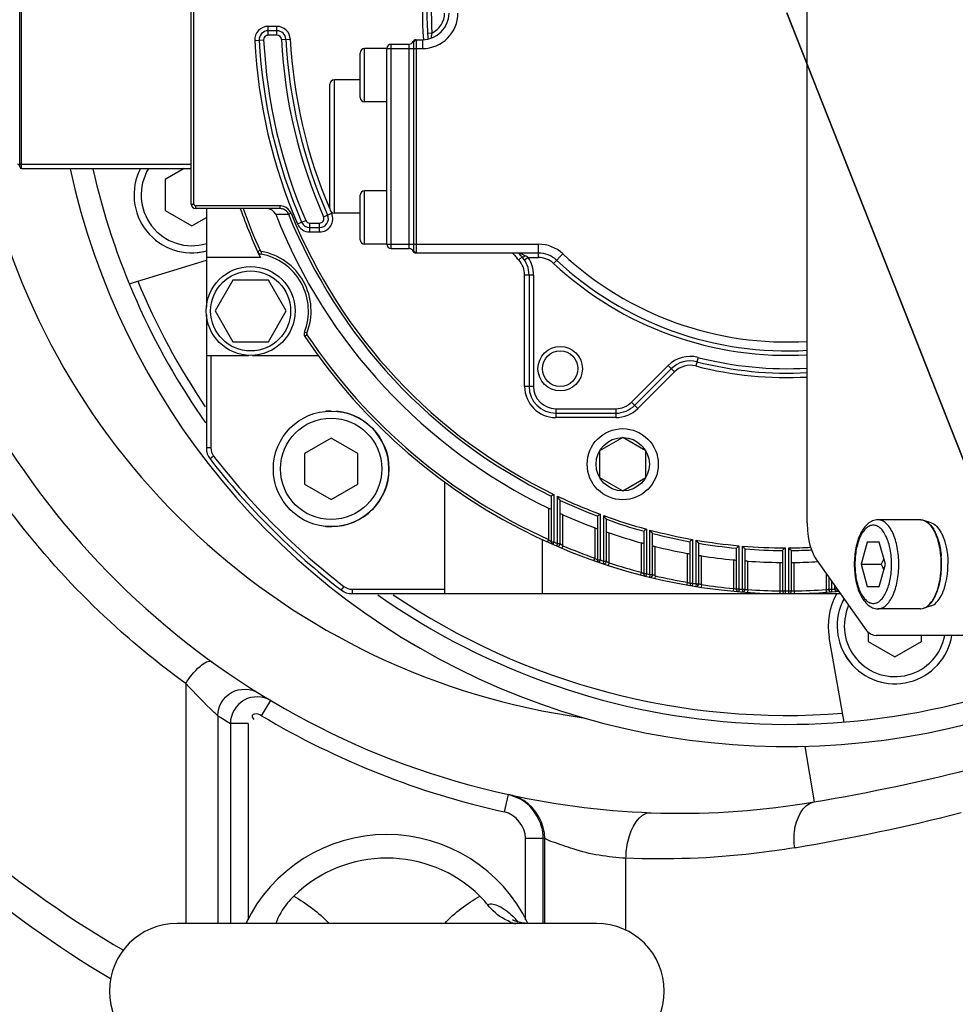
# Model space of a CAD drawing. Header units: millimetres. Extents: x 0 to 11890, y 0 to 8410.
# Tile 42 of 104: x 5852 to 5957, y 2585 to 2696. Entities that reach past the tile are written whole.
import ezdxf

# ---------------------------------------------------------------- set-up
doc = ezdxf.new("R2010")
doc.units = ezdxf.units.MM
doc.header["$LTSCALE"] = 653.95
doc.layers.get('0').update_dxf_attribs({"linetype": 'CONTINUOUS'})
for name, color, linetype in [('304103000010DXF_CONTINUOUS_LINE', 7, 'CONTINUOUS'), ('304104000088DXF_CONTINUOUS_LINE', 7, 'CONTINUOUS'), ('304105000173DXF_CONTINUOUS_LINE', 7, 'CONTINUOUS'), ('304304000121DXF_CONTINUOUS_LINE', 7, 'CONTINUOUS'), ('501023000047DXF_CONTINUOUS_LINE', 7, 'CONTINUOUS'), ('501023000078DXF_CONTINUOUS_LINE', 7, 'CONTINUOUS'), ('501038000002DXF_CONTINUOUS_LINE', 7, 'CONTINUOUS'), ('604006000004DXF_CONTINUOUS_LINE', 7, 'CONTINUOUS'), ('604006000006DXF_CONTINUOUS_LINE', 7, 'CONTINUOUS'), ('RB30-1-B-JSZL_DXF_DIMENSION', 7, 'CONTINUOUS')]:
    doc.layers.add(name, color=color, linetype=linetype)
doc.styles.get("Standard").update_dxf_attribs({"font": 'txt', "width": 0.7})
doc.dimstyles.new('DIMSTYLE_12', dxfattribs={"dimtxt": 70, "dimasz": 50, "dimexe": 1.5, "dimexo": 0, "dimtad": 1, "dimdsep": 46, "dimtxsty": 'Standard', "dimblk": '_FILLED', "dimblk1": '_FILLED', "dimblk2": '_FILLED', "dimcen": 0.09, "dimclrt": 5, "dimazin": 2, "dimtp": 0.5, "dimtm": 0.5, "dimtfac": 1, "dimtofl": 0, "dimtmove": 0, "dimatfit": 3, "dimldrblk": '_FILLED', "dimfxl": 0, "dimtolj": 1, "dimarcsym": 0})

# ---------------------------------------------------------------- blocks, each defined once
blk = doc.blocks.new('_FILLED')
at = {"color": 0, "linetype": 'ByBlock'}
blk.add_solid([(0, 0), (-1, 0.17), (-1, -0.17)], dxfattribs=at)
blk = doc.blocks.new('*D29')
at = {"layer": 'RB30-1-B-JSZL_DXF_DIMENSION', "color": 2, "linetype": 'Continuous'}
for p, q in [((6050.28, 2412.15), (5937.98, 2696.8)), ((5937.98, 2696.8), (6127.4, 2216.68)), ((6050.28, 2412.15), (6050.28, 2412.15))]:
    blk.add_line(p, q, dxfattribs=at)
at = {"layer": 'RB30-1-B-JSZL_DXF_DIMENSION', "color": 2, "linetype": 'Continuous', "xscale": 50, "yscale": 50, "zscale": 50, "rotation": 111.5291751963}
blk.add_blockref('_FILLED', (6050.28, 2412.15), dxfattribs=at)

msp = doc.modelspace()

# ---------------------------------------------------------------- linework, layer by layer
at = {"color": 2, "linetype": 'Continuous'}
for radius in [578, 306]:
    msp.add_circle((5937.979, 2696.796), radius, dxfattribs=at)
at = {"layer": '304103000010DXF_CONTINUOUS_LINE', "color": 9, "linetype": 'Continuous'}
for p, q in [((5870.361, 2621.383), (5870.361, 2594.396)), ((5878.891, 2617.76), (5879.914, 2619.478)), ((5873.961, 2617.765), (5873.961, 2594.396)), ((5875.38, 2616.903), (5875.38, 2594.396)), ((5877.377, 2616.903), (5875.38, 2616.903)), ((5877.377, 2616.903), (5877.377, 2594.819)), ((5939.978, 2614.32), (5941.04, 2608.065)), ((5906.222, 2606.942), (5906.651, 2608.896)), ((5908.582, 2594.816), (5908.582, 2604.011)), ((5908.582, 2604.011), (5910.579, 2604.011)), ((5910.579, 2594.396), (5910.579, 2604.011)), ((5910.745, 2603.974), (5910.579, 2604.011)), ((5910.759, 2594.396), (5910.745, 2603.974))]:
    msp.add_line(p, q, dxfattribs=at)
at = {"layer": '304103000010DXF_CONTINUOUS_LINE', "color": 7, "linetype": 'Continuous'}
msp.add_line((5908.03, 2608.369), (5906.651, 2608.896), dxfattribs=at)
at = {"layer": '304103000010DXF_CONTINUOUS_LINE', "color": 9, "linetype": 'Continuous'}
for centre, radius, start, end in [((5925.979, 2696.796), 80, 192.30067, 262.14951), ((5922.985, 2696.797), 93.002, 238.18852, 239.21186), ((5925.979, 2696.796), 92, 239.21383, 257.59865), ((5905.742, 2603.956), 5.02, 62.5958, 77.64534), ((5905.765, 2604.001), 4.969, 58.27543, 62.59631), ((5901.515, 2825.476), 225.674, 279.52661, 284.38018)]:
    msp.add_arc(centre, radius, start, end, dxfattribs=at)
at = {"layer": '304103000010DXF_CONTINUOUS_LINE', "color": 7, "linetype": 'Continuous'}
for centre, radius, start, end in [((5937.979, 2696.796), 82.5, 192.27561, 301.5511), ((5925.979, 2696.796), 90, 196.71611, 257.59865), ((5902.552, 2834.822), 230, 279.63298, 284.39534), ((5925.979, 2696.796), 90, 257.59967, 279.63298)]:
    msp.add_arc(centre, radius, start, end, dxfattribs=at)
at = {"layer": '304103000010DXF_CONTINUOUS_LINE', "color": 9, "linetype": 'Continuous'}
for points, knots in [([(5810.582, 2653.902), (5815.505, 2640.763), (5829.844, 2616.352), (5851.552, 2598.251), (5863.339, 2591.383)], [0, 0, 0, 0, 0.507031, 1, 1, 1, 1]), ([(5807.923, 2653.081), (5812.924, 2639.513), (5827.56, 2614.247), (5849.799, 2595.402), (5861.904, 2588.197)], [0, 0, 0, 0, 0.5065546, 1, 1, 1, 1]), ([(5870.361, 2621.383), (5867.863, 2623.188), (5858.127, 2630.986), (5849.992, 2640.778), (5845.157, 2648.821)], [0, 0, 0, 0, 0.2471984, 1, 1, 1, 1]), ([(5870.361, 2621.383), (5870.804, 2622.113), (5871.474, 2622.997), (5872.938, 2624.085), (5873.312, 2623.815)], [0, 0, 0, 0, 0.6492743, 1, 1, 1, 1]), ([(5873.961, 2617.765), (5873.829, 2617.888), (5872.589, 2619.053), (5871.393, 2620.266), (5870.361, 2621.383)], [0, 0, 0, 0, 0.1060804, 1, 1, 1, 1]), ([(5873.961, 2617.765), (5873.963, 2618.779), (5875.184, 2620.954), (5877.678, 2620.848), (5878.538, 2620.315)], [0, 0, 0, 0, 0.5003519, 1, 1, 1, 1]), ([(5879.914, 2619.478), (5879.055, 2619.99), (5876.591, 2620.076), (5875.381, 2617.914), (5875.38, 2616.903)], [0, 0, 0, 0, 0.4970669, 1, 1, 1, 1]), ([(5878.891, 2617.76), (5878.653, 2617.902), (5878.284, 2618.069), (5877.703, 2617.788), (5877.912, 2617.484), (5878.003, 2617.358)], [0, 0, 0, 0, 0.5237984, 0.7053297, 1, 1, 1, 1]), ([(5938.865, 2602.914), (5938.783, 2603.523), (5938.676, 2605.373), (5939.733, 2607.843), (5941.04, 2608.065)], [0, 0, 0, 0, 0.3169457, 1, 1, 1, 1]), ([(5919.875, 2601.74), (5919.884, 2602.401), (5920.05, 2604.266), (5921.32, 2606.906), (5922.671, 2606.857)], [0, 0, 0, 0, 0.3287365, 1, 1, 1, 1]), ([(5919.875, 2601.74), (5917.864, 2601.849), (5915.034, 2602.288), (5912.137, 2603.425), (5911.013, 2603.753), (5910.745, 2603.974)], [0, 0, 0, 0, 0.6399387, 0.8894598, 1, 1, 1, 1]), ([(5938.865, 2602.914), (5937.338, 2602.658), (5931.051, 2601.766), (5924.67, 2601.535), (5919.875, 2601.74)], [0, 0, 0, 0, 0.243917, 1, 1, 1, 1]), ([(5939.336, 2576.589), (5943.24, 2577.06), (5957.714, 2579.77), (5971.348, 2586.219), (5980.264, 2592.24)], [0, 0, 0, 0, 0.2676739, 1, 1, 1, 1]), ([(5941.379, 2572.321), (5945.748, 2572.816), (5961.768, 2575.723), (5977.081, 2582.935), (5986.369, 2590.338)], [0, 0, 0, 0, 0.2701631, 1, 1, 1, 1])]:
    msp.add_open_spline(points, degree=3, knots=knots, dxfattribs=at)
for points in [[(5910.579, 2604.011), (5910.579, 2605.694), (5909.497, 2607.545), (5908.03, 2608.369)], [(5910.745, 2603.974), (5910.746, 2605.597), (5909.758, 2607.374), (5908.378, 2608.228)], [(5908.582, 2604.011), (5908.581, 2605.265), (5907.447, 2606.673), (5906.222, 2606.942)], [(5919.846, 2593.615), (5919.856, 2596.323), (5919.866, 2599.031), (5919.875, 2601.74)]]:
    msp.add_open_spline(points, degree=3, dxfattribs=at)
at = {"layer": '304104000088DXF_CONTINUOUS_LINE', "color": 7, "linetype": 'Continuous'}
for p, q in [((5864.005, 2666.337), (5872.679, 2668.989)), ((5944.424, 2617.056), (5942.749, 2626.557))]:
    msp.add_line(p, q, dxfattribs=at)
for centre, radius, start, end in [((5937.979, 2696.796), 80, 192.64768, 215.17305), ((5937.979, 2696.796), 79, 202.44768, 214.0923), ((5937.979, 2696.796), 80, 234.8725, 298.80708), ((5937.979, 2696.796), 79, 235.90331, 274.55232), ((5950.135, 2627.859), 7.5, 151.45351, 190)]:
    msp.add_arc(centre, radius, start, end, dxfattribs=at)
at = {"layer": '304105000173DXF_CONTINUOUS_LINE', "color": 7, "linetype": 'Continuous'}
for p, q in [((5940.261, 2639.472), (5940.261, 2714.12)), ((5941.307, 2635.311), (5946.712, 2627.635)), ((6014.1, 2626.796), (5948.014, 2626.796))]:
    msp.add_line(p, q, dxfattribs=at)
for points, knots in [([(5940.261, 2639.472), (5940.261, 2639.066), (5940.347, 2637.637), (5940.711, 2636.157), (5941.307, 2635.311)], [0, 0, 0, 0, 0.2820277, 1, 1, 1, 1]), ([(5946.712, 2627.635), (5946.802, 2627.507), (5947.127, 2627.1), (5947.644, 2626.796), (5948.014, 2626.796)], [0, 0, 0, 0, 0.2972447, 1, 1, 1, 1])]:
    msp.add_open_spline(points, degree=3, knots=knots, dxfattribs=at)
at = {"layer": '304304000121DXF_CONTINUOUS_LINE', "color": 7, "linetype": 'Continuous'}
for p, q in [((5870.979, 2675.296), (5870.979, 2718.296)), ((5851.679, 2679.496), (5851.679, 2714.096)), ((5880.62, 2694.796), (5879.619, 2694.796)), ((5893.479, 2693.296), (5895.479, 2693.296)), ((5895.979, 2693.446), (5895.979, 2670.146)), ((5896.221, 2693.796), (5896.979, 2693.796)), ((5889.979, 2687.297), (5889.979, 2692.295)), ((5892.979, 2692.796), (5890.479, 2692.796)), ((5892.979, 2670.796), (5892.979, 2692.796)), ((5886.579, 2674.796), (5886.579, 2688.796)), ((5889.979, 2689.296), (5887.079, 2689.296)), ((5892.979, 2686.796), (5890.479, 2686.796)), ((5851.879, 2679.296), (5870.979, 2679.296)), ((5892.979, 2676.796), (5890.479, 2676.796)), ((5889.979, 2671.297), (5889.979, 2676.295)), ((5880.991, 2674.796), (5871.479, 2674.796)), ((5872.679, 2674.796), (5872.679, 2663.733)), ((5889.979, 2674.296), (5887.079, 2674.296)), ((5884.313, 2672.669), (5885.404, 2672.669)), ((5892.979, 2670.796), (5890.479, 2670.796)), ((5893.479, 2670.296), (5895.479, 2670.296)), ((5878.752, 2669.296), (5872.679, 2669.296)), ((5896.221, 2669.796), (5896.248, 2669.796)), ((5910.033, 2669.796), (5896.267, 2669.796)), ((5875.66, 2666.755), (5873.66, 2663.291)), ((5879.66, 2666.755), (5875.66, 2666.755)), ((5881.66, 2663.291), (5879.66, 2666.755)), ((5908.979, 2667.33), (5908.979, 2654.796)), ((5873.66, 2663.291), (5875.66, 2659.827)), ((5879.66, 2659.827), (5881.66, 2663.291)), ((5872.679, 2662.85), (5872.679, 2647.876)), ((5875.66, 2659.827), (5879.66, 2659.827)), ((5872.679, 2658.296), (5877.447, 2658.296)), ((5877.872, 2658.296), (5885.236, 2658.296)), ((5920.858, 2652.674), (5924.982, 2656.799)), ((5911.979, 2651.796), (5918.737, 2651.796)), ((5919.51, 2649.052), (5916.912, 2647.552)), ((5922.108, 2647.552), (5919.51, 2649.052)), ((5916.912, 2647.552), (5916.912, 2644.552)), ((5922.108, 2644.552), (5922.108, 2647.552)), ((5916.912, 2644.552), (5919.51, 2643.052)), ((5919.51, 2643.052), (5922.108, 2644.552)), ((5899.479, 2644.053), (5899.479, 2631.496)), ((5911.475, 2642.463), (5911.475, 2637.312)), ((5912.475, 2637.137), (5912.475, 2641.986)), ((5916.676, 2640.221), (5916.676, 2635.283)), ((5917.676, 2635.148), (5917.676, 2639.854)), ((5921.877, 2638.527), (5921.877, 2633.746)), ((5922.877, 2633.647), (5922.877, 2638.259)), ((5910.479, 2631.496), (5910.479, 2637.569)), ((5927.078, 2637.334), (5927.078, 2632.666)), ((5928.078, 2632.601), (5928.078, 2637.159)), ((5932.279, 2636.612), (5932.279, 2632.02)), ((5933.279, 2631.988), (5933.279, 2636.526)), ((5937.479, 2636.345), (5937.479, 2631.796)), ((5938.479, 2631.796), (5938.479, 2636.345)), ((5942.68, 2633.36), (5942.68, 2631.988)), ((5889.06, 2631.496), (5937.176, 2631.496)), ((5938.783, 2631.496), (5944.008, 2631.496))]:
    msp.add_line(p, q, dxfattribs=at)
at = {"layer": '304304000121DXF_CONTINUOUS_LINE', "color": 9, "linetype": 'Continuous'}
for p, q in [((5871.279, 2675.296), (5871.279, 2718.296)), ((5851.879, 2679.296), (5851.879, 2714.296)), ((5879.619, 2694.296), (5879.619, 2695.296)), ((5880.62, 2695.296), (5879.619, 2695.296)), ((5880.62, 2694.296), (5879.619, 2694.296)), ((5880.62, 2694.296), (5880.62, 2695.296)), ((5898.044, 2694.533), (5897.544, 2694.505)), ((5878.121, 2693.719), (5879.12, 2693.77)), ((5881.12, 2693.822), (5882.118, 2693.874)), ((5893.479, 2670.296), (5893.479, 2693.296)), ((5895.479, 2670.296), (5895.479, 2693.296)), ((5895.979, 2693.487), (5895.979, 2693.446)), ((5896.278, 2693.766), (5896.279, 2693.724)), ((5896.279, 2693.724), (5896.279, 2669.867)), ((5896.979, 2693.796), (5896.979, 2692.796)), ((5897.956, 2693.982), (5897.954, 2693.958)), ((5897.956, 2693.981), (5897.954, 2693.958)), ((5890.479, 2686.796), (5890.479, 2692.796)), ((5892.979, 2692.796), (5896.979, 2692.796)), ((5887.079, 2674.296), (5887.079, 2689.296)), ((5851.679, 2679.796), (5870.979, 2679.796)), ((5890.479, 2670.796), (5890.479, 2676.796)), ((5870.979, 2675.296), (5871.279, 2675.296)), ((5871.479, 2674.796), (5871.479, 2675.096)), ((5880.991, 2675.096), (5871.479, 2675.096)), ((5880.991, 2674.796), (5880.991, 2675.096)), ((5880.474, 2674.161), (5881.921, 2674.169)), ((5881.921, 2674.169), (5882.199, 2674.282)), ((5882.936, 2673.075), (5883.854, 2673.471)), ((5885.861, 2673.87), (5886.777, 2674.273)), ((5884.313, 2672.169), (5884.313, 2673.169)), ((5884.313, 2673.169), (5885.404, 2673.169)), ((5884.313, 2672.169), (5885.404, 2672.169)), ((5885.404, 2672.169), (5885.404, 2673.169)), ((5878.715, 2670.099), (5878.442, 2669.976)), ((5878.862, 2669.984), (5878.809, 2669.689)), ((5892.979, 2670.796), (5910.033, 2670.796)), ((5895.948, 2669.993), (5895.943, 2669.983)), ((5895.948, 2669.993), (5895.943, 2669.983)), ((5910.033, 2669.296), (5910.033, 2670.796)), ((5896.279, 2669.867), (5896.278, 2669.83)), ((5908.186, 2669.362), (5907.819, 2669.023)), ((5908.875, 2669.296), (5908.461, 2669.015)), ((5908.875, 2669.296), (5910.033, 2669.296)), ((5911.737, 2668.625), (5912.76, 2669.723)), ((5908.479, 2654.796), (5908.479, 2667.33)), ((5909.479, 2667.33), (5908.479, 2667.33)), ((5909.479, 2667.33), (5909.479, 2654.796)), ((5883.977, 2660.775), (5883.699, 2660.886)), ((5883.997, 2660.59), (5883.748, 2660.422)), ((5873.179, 2658.296), (5873.179, 2647.876)), ((5927.979, 2658.066), (5927.729, 2657.098)), ((5920.505, 2653.028), (5924.629, 2657.152)), ((5924.629, 2657.152), (5925.336, 2656.445)), ((5925.336, 2656.445), (5921.212, 2652.321)), ((5909.479, 2654.796), (5908.479, 2654.796)), ((5911.979, 2652.296), (5911.979, 2651.296)), ((5911.979, 2652.296), (5918.737, 2652.296)), ((5918.737, 2652.296), (5918.737, 2651.296)), ((5920.505, 2653.028), (5921.212, 2652.321)), ((5918.737, 2651.296), (5911.979, 2651.296)), ((5873.179, 2647.876), (5872.679, 2647.876)), ((5873.493, 2646.959), (5873.097, 2646.653)), ((5911.775, 2642.651), (5911.775, 2637.312)), ((5912.175, 2637.137), (5912.175, 2642.459)), ((5911.175, 2641.111), (5911.175, 2637.58)), ((5912.775, 2636.881), (5912.775, 2640.369)), ((5916.976, 2640.429), (5916.976, 2635.283)), ((5917.376, 2635.148), (5917.376, 2640.282)), ((5916.376, 2638.895), (5916.376, 2635.491)), ((5917.976, 2634.95), (5917.976, 2638.323)), ((5922.177, 2638.756), (5922.177, 2633.746)), ((5922.577, 2633.647), (5922.577, 2638.648)), ((5911.175, 2637.58), (5911.051, 2637.307)), ((5911.332, 2637.439), (5911.47, 2637.316)), ((5911.475, 2637.312), (5911.775, 2637.312)), ((5911.775, 2637.312), (5911.654, 2637.037)), ((5912.175, 2637.137), (5912.056, 2636.862)), ((5912.175, 2637.137), (5912.475, 2637.137)), ((5912.775, 2636.881), (5912.659, 2636.605)), ((5921.577, 2637.212), (5921.577, 2633.899)), ((5923.177, 2633.504), (5923.177, 2636.795)), ((5927.378, 2637.585), (5927.378, 2632.666)), ((5927.778, 2632.601), (5927.778, 2637.514)), ((5932.579, 2636.886), (5932.579, 2632.02)), ((5932.979, 2631.988), (5932.979, 2636.851)), ((5926.778, 2636.019), (5926.778, 2632.768)), ((5928.378, 2632.509), (5928.378, 2635.746)), ((5937.779, 2636.643), (5937.779, 2631.496)), ((5938.18, 2631.496), (5938.179, 2636.643)), ((5916.376, 2635.491), (5916.276, 2635.208)), ((5916.577, 2635.351), (5916.662, 2635.292)), ((5916.676, 2635.283), (5916.976, 2635.283)), ((5916.976, 2635.283), (5916.879, 2634.999)), ((5917.376, 2635.148), (5917.281, 2634.863)), ((5917.376, 2635.148), (5917.676, 2635.148)), ((5917.976, 2634.95), (5917.884, 2634.665)), ((5931.979, 2635.288), (5931.979, 2632.073)), ((5933.579, 2631.945), (5933.579, 2635.153)), ((5937.179, 2635.001), (5937.179, 2631.801)), ((5938.779, 2631.801), (5938.779, 2635.001)), ((5921.577, 2633.899), (5921.501, 2633.609)), ((5921.821, 2633.774), (5921.872, 2633.748)), ((5921.877, 2633.746), (5922.177, 2633.746)), ((5922.177, 2633.746), (5922.104, 2633.455)), ((5922.577, 2633.647), (5922.506, 2633.356)), ((5922.577, 2633.647), (5922.877, 2633.647)), ((5923.177, 2633.504), (5923.108, 2633.212)), ((5942.38, 2633.786), (5942.38, 2631.945)), ((5888.143, 2632.309), (5887.837, 2631.913)), ((5926.778, 2632.768), (5926.726, 2632.473)), ((5927.02, 2632.685), (5927.059, 2632.672)), ((5927.078, 2632.666), (5927.378, 2632.666)), ((5927.378, 2632.666), (5927.329, 2632.37)), ((5927.778, 2632.601), (5927.731, 2632.305)), ((5927.778, 2632.601), (5928.078, 2632.601)), ((5928.378, 2632.509), (5928.333, 2632.212)), ((5942.98, 2632.934), (5942.98, 2631.988)), ((5943.38, 2632.02), (5943.38, 2632.366)), ((5889.06, 2631.996), (5889.06, 2631.496)), ((5889.06, 2631.996), (5899.479, 2631.996)), ((5931.979, 2632.073), (5931.951, 2631.775)), ((5932.279, 2632.02), (5932.579, 2632.02)), ((5932.579, 2632.02), (5932.554, 2631.722)), ((5932.979, 2631.988), (5932.955, 2631.689)), ((5932.979, 2631.988), (5933.279, 2631.988)), ((5933.579, 2631.945), (5933.558, 2631.646)), ((5937.179, 2631.801), (5937.176, 2631.501)), ((5937.479, 2631.796), (5937.779, 2631.796)), ((5938.179, 2631.796), (5938.479, 2631.796)), ((5938.779, 2631.801), (5938.783, 2631.501)), ((5942.38, 2631.945), (5942.401, 2631.646)), ((5942.68, 2631.988), (5942.98, 2631.988)), ((5942.98, 2631.988), (5943.003, 2631.689)), ((5943.38, 2632.02), (5943.405, 2631.722)), ((5943.38, 2632.02), (5943.64, 2632.02))]:
    msp.add_line(p, q, dxfattribs=at)
for points in [[(5895.972, 2693.538), (5895.976, 2693.517), (5895.979, 2693.487)], [(5896.267, 2693.796), (5896.274, 2693.788), (5896.278, 2693.766)], [(5895.979, 2670.146), (5895.979, 2670.109), (5895.977, 2670.078), (5895.972, 2670.053)], [(5896.278, 2669.83), (5896.275, 2669.805), (5896.267, 2669.796)]]:
    msp.add_lwpolyline(points, dxfattribs=at)
at = {"layer": '304304000121DXF_CONTINUOUS_LINE', "color": 7, "linetype": 'Continuous'}
for centre, radius in [((5877.66, 2663.291), 5), ((5912.479, 2656.796), 2.5), ((5919.51, 2646.052), 4)]:
    msp.add_circle(centre, radius, dxfattribs=at)
at = {"layer": '304304000121DXF_CONTINUOUS_LINE', "color": 9, "linetype": 'Continuous'}
for centre, radius in [((5877.66, 2663.291), 4.5), ((5912.479, 2656.796), 2), ((5919.51, 2646.052), 3)]:
    msp.add_circle(centre, radius, dxfattribs=at)
for centre, radius, start, end in [((5937.979, 2696.796), 41, 165.52135, 184.19888), ((5937.979, 2696.796), 40, 165.52135, 183.24219), ((5896.979, 2696.796), 4, 270, 360), ((5896.979, 2696.796), 2.5, 295.18926, 360), ((5879.619, 2693.796), 1.5, 90, 182.94269), ((5879.619, 2693.796), 0.5, 90, 182.94269), ((5880.62, 2693.796), 1.5, 2.99397, 90), ((5880.62, 2693.796), 0.5, 2.99397, 90), ((5937.979, 2696.796), 59.937, 182.94269, 203.31297), ((5937.979, 2696.796), 58.937, 182.94269, 203.31297), ((5937.979, 2696.796), 56.937, 182.99397, 203.74355), ((5937.979, 2696.796), 55.937, 182.99397, 203.16965), ((5871.479, 2675.296), 0.2, 180, 270), ((5937.979, 2696.796), 65, 199.78317, 204.25017), ((5880.991, 2673.78), 1.315, 87.9993, 89.98878), ((5880.993, 2673.8), 1.296, 72.31428, 88.04506), ((5937.979, 2696.796), 55.937, 203.49593, 203.74355), ((5937.979, 2696.796), 60.452, 201.97997, 243.99581), ((5937.979, 2696.796), 60.153, 201.97997, 244.17441), ((5884.313, 2673.669), 0.5, 203.31297, 270), ((5885.404, 2673.669), 1.5, 270, 23.74355), ((5885.404, 2673.669), 0.5, 270, 23.74355), ((5884.313, 2673.669), 1.5, 203.31297, 270), ((5878.897, 2670.181), 0.2, 204.25017, 259.81787), ((5877.66, 2663.291), 6.8, 338.28213, 79.81787), ((5910.033, 2666.796), 4, 47.02972, 90), ((5937.979, 2696.796), 41, 221.26096, 222.63934), ((5905.979, 2667.33), 2.5, 0, 42.63934), ((5925.863, 2701.387), 36.284, 241.27488, 241.50803), ((5907.127, 2666.865), 2.995, 57.99823, 61.53656), ((5907.281, 2667.115), 2.702, 56.05604, 57.97052), ((5907.404, 2667.296), 2.482, 53.65143, 56.06259), ((5905.979, 2667.33), 3.5, 0, 34.17606), ((5910.033, 2666.796), 2.5, 47.02972, 90), ((5937.979, 2696.796), 37, 227.02972, 273.53626), ((5937.979, 2696.796), 38.5, 227.02972, 273.41052), ((5884.163, 2660.701), 0.2, 158.28213, 213.84983), ((5937.979, 2696.796), 65, 213.84983, 245.64575), ((5927.104, 2654.677), 3.5, 75.52135, 135), ((5937.979, 2696.796), 40, 255.52135, 273.27529), ((5927.104, 2654.677), 2.5, 75.52135, 135), ((5937.979, 2696.796), 41, 255.52135, 273.19557), ((5911.979, 2654.796), 3.5, 180, 270), ((5911.979, 2654.796), 2.5, 180, 270), ((5918.737, 2654.796), 2.5, 270, 315), ((5918.737, 2654.796), 3.5, 270, 315), ((5874.679, 2647.876), 1.5, 180, 217.69752), ((5937.979, 2696.796), 81.5, 217.69752, 232.30248), ((5937.979, 2696.796), 60.153, 244.59694, 249.56335), ((5937.979, 2696.796), 60.452, 245.04573, 249.3656), ((5937.979, 2696.796), 60.153, 249.96941, 254.76908), ((5937.979, 2696.796), 60.452, 250.37506, 254.5516), ((5937.979, 2696.796), 60.153, 255.16359, 259.8487), ((5937.979, 2696.796), 60.452, 255.53264, 259.61059), ((5934.361, 2663.265), 34.602, 227.92784, 228.28622), ((5937.979, 2696.796), 65, 246.22498, 246.6097), ((5937.979, 2696.796), 65, 247.1847, 250.58772), ((5937.979, 2696.796), 60.153, 260.23553, 264.84867), ((5937.979, 2696.796), 60.452, 260.57274, 264.58873), ((5937.979, 2696.796), 60.153, 265.23111, 269.8095), ((5937.979, 2696.796), 60.153, 270.1905, 272.56723), ((5937.979, 2696.796), 60.452, 265.54005, 269.5261), ((5937.979, 2696.796), 60.452, 270.4739, 272.64711), ((5937.979, 2696.796), 65, 251.14753, 251.5197), ((5937.979, 2696.796), 65, 252.07644, 255.38342), ((5937.979, 2696.796), 65, 255.92932, 256.29253), ((5937.979, 2696.796), 65, 256.8363, 260.07636), ((5889.06, 2633.496), 1.5, 232.30248, 270), ((5934.192, 2654.077), 22.562, 250.81425, 251.46561), ((5937.979, 2696.796), 65, 260.61285, 260.97004), ((5937.979, 2696.796), 65, 261.50517, 264.70282), ((5937.979, 2696.796), 65, 265.23375, 265.58748), ((5937.979, 2696.796), 65, 266.11775, 269.2948), ((5937.979, 2696.796), 65, 269.82371, 270.17629), ((5938.304, 2653.318), 21.523, 270.5258, 271.10694), ((5938.463, 2644.786), 12.99, 271.13497, 271.39789), ((5937.979, 2696.796), 65, 270.7052, 273.88225), ((5940.478, 2645.927), 14.111, 277.74816, 278.21778), ((5937.979, 2696.796), 65, 274.41252, 274.76625)]:
    msp.add_arc(centre, radius, start, end, dxfattribs=at)
at = {"layer": '304304000121DXF_CONTINUOUS_LINE', "color": 7, "linetype": 'Continuous'}
for centre, radius, start, end in [((5937.979, 2696.796), 40.5, 165.52135, 184.13596), ((5896.979, 2696.796), 3, 270, 360), ((5879.619, 2693.796), 1, 90, 182.94269), ((5880.62, 2693.796), 1, 2.99397, 90), ((5937.979, 2696.796), 59.437, 182.94269, 203.31297), ((5937.979, 2696.796), 56.437, 182.99397, 203.74355), ((5893.479, 2692.796), 0.5, 90, 180), ((5895.479, 2693.796), 0.5, 270, 337.97569), ((5896.221, 2693.496), 0.3, 90, 157.97569), ((5890.479, 2692.296), 0.5, 90, 180), ((5887.079, 2688.796), 0.5, 90, 180), ((5890.479, 2687.296), 0.5, 180, 270), ((5851.479, 2679.596), 0.2, 0, 90), ((5851.879, 2679.496), 0.2, 180, 270), ((5890.479, 2676.296), 0.5, 90, 180), ((5871.479, 2675.296), 0.5, 180, 270), ((5937.979, 2696.796), 65.3, 199.68852, 204.90615), ((5887.079, 2674.796), 0.5, 180, 270), ((5937.979, 2696.796), 61.8, 201.48453, 244.29549), ((5884.313, 2673.669), 1, 203.31297, 270), ((5885.404, 2673.669), 1, 270, 23.74355), ((5890.479, 2671.296), 0.5, 180, 270), ((5878.897, 2670.181), 0.5, 204.25017, 259.81787), ((5893.479, 2670.796), 0.5, 180, 270), ((5895.479, 2669.796), 0.5, 22.02431, 90), ((5896.221, 2670.096), 0.3, 202.02431, 270), ((5877.66, 2663.291), 6.5, 338.28213, 79.81787), ((5937.979, 2696.796), 40.5, 221.80727, 222.63934), ((5905.979, 2667.33), 3, 0, 42.63934), ((5910.033, 2666.796), 3, 47.02972, 90), ((5937.979, 2696.796), 38, 227.02972, 273.45294), ((5884.163, 2660.701), 0.5, 158.28213, 213.84983), ((5937.979, 2696.796), 65.3, 213.84983, 275.12141), ((5927.104, 2654.677), 3, 75.52135, 135), ((5937.979, 2696.796), 40.5, 255.52135, 273.23134), ((5911.979, 2654.796), 3, 180, 270), ((5918.737, 2654.796), 3, 270, 315), ((5874.679, 2647.876), 2, 180, 217.69752), ((5937.979, 2696.796), 82, 217.69752, 232.30248), ((5937.979, 2696.796), 61.8, 245.93078, 249.5388), ((5937.979, 2696.796), 61.8, 251.11419, 254.60833), ((5911.775, 2637.312), 0.3, 180, 246.22498), ((5912.175, 2637.137), 0.3, 246.6097, 360), ((5937.979, 2696.796), 61.8, 256.14143, 259.5569), ((5937.979, 2696.796), 61.8, 261.0618, 264.42769), ((5916.976, 2635.283), 0.3, 180, 251.14753), ((5917.376, 2635.148), 0.3, 251.5197, 360), ((5937.979, 2696.796), 61.8, 265.9164, 269.25829), ((5937.979, 2696.796), 61.8, 270.74171, 273.22492), ((5922.177, 2633.746), 0.3, 180, 255.92932), ((5922.577, 2633.647), 0.3, 256.29253, 360), ((5927.378, 2632.666), 0.3, 180, 260.61285), ((5927.778, 2632.601), 0.3, 260.97004, 360), ((5889.06, 2633.496), 2, 232.30248, 270), ((5932.579, 2632.02), 0.3, 180, 265.23375), ((5932.979, 2631.988), 0.3, 265.58748, 360), ((5937.779, 2631.796), 0.3, 180, 269.82371), ((5938.179, 2631.796), 0.3, 270.17629, 360), ((5942.98, 2631.988), 0.3, 180, 274.41252), ((5943.38, 2632.02), 0.3, 274.76625, 348.34357)]:
    msp.add_arc(centre, radius, start, end, dxfattribs=at)
at = {"layer": '304304000121DXF_CONTINUOUS_LINE', "color": 9, "linetype": 'Continuous'}
for points, knots in [([(5898.044, 2694.533), (5898.006, 2694.381), (5897.976, 2694.197), (5897.958, 2694.011), (5897.956, 2693.982)], [0, 0, 0, 0, 0.8440803, 1, 1, 1, 1]), ([(5895.943, 2693.608), (5895.939, 2693.607), (5895.957, 2693.59), (5895.956, 2693.581), (5895.96, 2693.572)], [0, 0, 0, 0, 0.2793371, 1, 1, 1, 1]), ([(5895.96, 2693.572), (5895.962, 2693.567), (5895.966, 2693.556), (5895.97, 2693.544), (5895.972, 2693.538)], [0, 0, 0, 0, 0.4774056, 1, 1, 1, 1]), ([(5895.986, 2693.591), (5895.983, 2693.582), (5895.977, 2693.565), (5895.973, 2693.547), (5895.972, 2693.538)], [0, 0, 0, 0, 0.50535, 1, 1, 1, 1]), ([(5896.028, 2693.58), (5896.014, 2693.559), (5895.99, 2693.517), (5895.979, 2693.469), (5895.979, 2693.446)], [0, 0, 0, 0, 0.519682, 1, 1, 1, 1]), ([(5896.03, 2693.665), (5896.021, 2693.654), (5896.004, 2693.63), (5895.991, 2693.604), (5895.986, 2693.591)], [0, 0, 0, 0, 0.5071359, 1, 1, 1, 1]), ([(5896.279, 2693.724), (5896.231, 2693.724), (5896.133, 2693.689), (5896.058, 2693.621), (5896.028, 2693.58)], [0, 0, 0, 0, 0.4877918, 1, 1, 1, 1]), ([(5896.267, 2693.796), (5896.222, 2693.796), (5896.13, 2693.765), (5896.059, 2693.703), (5896.03, 2693.665)], [0, 0, 0, 0, 0.4838234, 1, 1, 1, 1]), ([(5895.972, 2670.053), (5895.968, 2670.041), (5895.961, 2670.021), (5895.952, 2670.002), (5895.948, 2669.993)], [0, 0, 0, 0, 0.5772225, 1, 1, 1, 1]), ([(5895.986, 2670), (5895.983, 2670.009), (5895.977, 2670.026), (5895.973, 2670.044), (5895.972, 2670.053)], [0, 0, 0, 0, 0.50535, 1, 1, 1, 1]), ([(5896.028, 2670.012), (5896.014, 2670.032), (5895.99, 2670.074), (5895.979, 2670.123), (5895.979, 2670.146)], [0, 0, 0, 0, 0.519682, 1, 1, 1, 1]), ([(5896.03, 2669.926), (5896.021, 2669.938), (5896.004, 2669.961), (5895.991, 2669.987), (5895.986, 2670)], [0, 0, 0, 0, 0.5071359, 1, 1, 1, 1]), ([(5896.279, 2669.867), (5896.231, 2669.867), (5896.133, 2669.902), (5896.058, 2669.971), (5896.028, 2670.012)], [0, 0, 0, 0, 0.4877918, 1, 1, 1, 1]), ([(5896.267, 2669.796), (5896.222, 2669.796), (5896.13, 2669.826), (5896.059, 2669.889), (5896.03, 2669.926)], [0, 0, 0, 0, 0.4838234, 1, 1, 1, 1]), ([(5908.017, 2669.796), (5908.033, 2669.792), (5908.16, 2669.692), (5908.303, 2669.635), (5908.425, 2669.569)], [0, 0, 0, 0, 0.1072546, 1, 1, 1, 1]), ([(5908.391, 2669.385), (5908.356, 2669.365), (5908.269, 2669.29), (5908.264, 2669.389), (5908.275, 2669.411)], [0, 0, 0, 0, 0.6260822, 1, 1, 1, 1]), ([(5908.554, 2669.498), (5908.528, 2669.478), (5908.475, 2669.439), (5908.419, 2669.402), (5908.391, 2669.385)], [0, 0, 0, 0, 0.5022329, 1, 1, 1, 1]), ([(5912.475, 2637.137), (5912.492, 2637.1), (5912.608, 2637.043), (5912.685, 2636.957), (5912.745, 2636.908)], [0, 0, 0, 0, 0.3446745, 1, 1, 1, 1]), ([(5916.376, 2635.491), (5916.41, 2635.467), (5916.479, 2635.419), (5916.547, 2635.371), (5916.581, 2635.348)], [0, 0, 0, 0, 0.5040061, 1, 1, 1, 1]), ([(5917.676, 2635.148), (5917.696, 2635.113), (5917.819, 2635.072), (5917.905, 2634.996), (5917.97, 2634.954)], [0, 0, 0, 0, 0.341004, 1, 1, 1, 1]), ([(5921.577, 2633.899), (5921.62, 2633.877), (5921.703, 2633.834), (5921.785, 2633.792), (5921.823, 2633.773)], [0, 0, 0, 0, 0.5335308, 1, 1, 1, 1]), ([(5922.877, 2633.647), (5922.899, 2633.619), (5923.016, 2633.596), (5923.104, 2633.537), (5923.171, 2633.507)], [0, 0, 0, 0, 0.329667, 1, 1, 1, 1]), ([(5928.078, 2632.601), (5928.103, 2632.581), (5928.212, 2632.571), (5928.304, 2632.53), (5928.371, 2632.511)], [0, 0, 0, 0, 0.3206997, 1, 1, 1, 1]), ([(5931.979, 2632.073), (5932.034, 2632.063), (5932.128, 2632.046), (5932.221, 2632.03), (5932.26, 2632.024)], [0, 0, 0, 0, 0.5877348, 1, 1, 1, 1]), ([(5933.279, 2631.988), (5933.308, 2631.977), (5933.409, 2631.976), (5933.505, 2631.955), (5933.572, 2631.946)], [0, 0, 0, 0, 0.3150081, 1, 1, 1, 1]), ([(5937.179, 2631.801), (5937.235, 2631.799), (5937.329, 2631.798), (5937.423, 2631.797), (5937.461, 2631.796)], [0, 0, 0, 0, 0.5890209, 1, 1, 1, 1]), ([(5942.495, 2631.961), (5942.537, 2631.967), (5942.596, 2631.98), (5942.659, 2631.981), (5942.676, 2631.988)], [0, 0, 0, 0, 0.6978946, 1, 1, 1, 1])]:
    msp.add_open_spline(points, degree=3, knots=knots, dxfattribs=at)
at = {"layer": '304304000121DXF_CONTINUOUS_LINE', "color": 7, "linetype": 'Continuous'}
msp.add_open_spline([(5880.474, 2674.161), (5880.336, 2674.511), (5879.917, 2674.796), (5879.541, 2674.796)], degree=3, dxfattribs=at)
for points, knots in [([(5881.343, 2674.732), (5881.286, 2674.753), (5881.17, 2674.785), (5881.051, 2674.796), (5880.991, 2674.796)], [0, 0, 0, 0, 0.5022657, 1, 1, 1, 1]), ([(5911.775, 2642.651), (5911.709, 2642.609), (5911.638, 2642.533), (5911.475, 2642.501), (5911.475, 2642.46)], [0, 0, 0, 0, 0.6584382, 1, 1, 1, 1]), ([(5912.475, 2641.982), (5912.475, 2642.005), (5912.338, 2642.144), (5912.273, 2642.298), (5912.195, 2642.431)], [0, 0, 0, 0, 0.129542, 1, 1, 1, 1]), ([(5911.175, 2641.111), (5911.241, 2641.08), (5911.304, 2641.08), (5911.475, 2640.95), (5911.475, 2640.985)], [0, 0, 0, 0, 0.6733643, 1, 1, 1, 1]), ([(5912.475, 2640.521), (5912.475, 2640.483), (5912.636, 2640.463), (5912.707, 2640.399), (5912.775, 2640.369)], [0, 0, 0, 0, 0.3372816, 1, 1, 1, 1]), ([(5916.976, 2640.429), (5916.91, 2640.383), (5916.839, 2640.301), (5916.676, 2640.26), (5916.676, 2640.218)], [0, 0, 0, 0, 0.6562576, 1, 1, 1, 1]), ([(5917.676, 2639.85), (5917.676, 2639.871), (5917.539, 2639.995), (5917.475, 2640.135), (5917.396, 2640.255)], [0, 0, 0, 0, 0.1247622, 1, 1, 1, 1]), ([(5916.376, 2638.895), (5916.442, 2638.87), (5916.506, 2638.876), (5916.676, 2638.766), (5916.676, 2638.8)], [0, 0, 0, 0, 0.6751399, 1, 1, 1, 1]), ([(5917.676, 2638.443), (5917.676, 2638.407), (5917.838, 2638.401), (5917.908, 2638.346), (5917.976, 2638.323)], [0, 0, 0, 0, 0.3334077, 1, 1, 1, 1]), ([(5922.177, 2638.756), (5922.111, 2638.706), (5922.04, 2638.617), (5921.877, 2638.568), (5921.877, 2638.524)], [0, 0, 0, 0, 0.6540417, 1, 1, 1, 1]), ([(5922.877, 2638.256), (5922.877, 2638.275), (5922.74, 2638.386), (5922.677, 2638.514), (5922.597, 2638.624)], [0, 0, 0, 0, 0.1206256, 1, 1, 1, 1]), ([(5921.577, 2637.212), (5921.644, 2637.194), (5921.708, 2637.206), (5921.877, 2637.114), (5921.877, 2637.147)], [0, 0, 0, 0, 0.6762435, 1, 1, 1, 1]), ([(5922.877, 2636.886), (5922.877, 2636.851), (5923.04, 2636.859), (5923.109, 2636.811), (5923.177, 2636.795)], [0, 0, 0, 0, 0.3301902, 1, 1, 1, 1]), ([(5927.378, 2637.585), (5927.312, 2637.53), (5927.241, 2637.434), (5927.078, 2637.376), (5927.078, 2637.331)], [0, 0, 0, 0, 0.6517884, 1, 1, 1, 1]), ([(5928.078, 2637.155), (5928.078, 2637.171), (5927.948, 2637.267), (5927.888, 2637.381), (5927.811, 2637.476)], [0, 0, 0, 0, 0.1159912, 1, 1, 1, 1]), ([(5932.579, 2636.886), (5932.511, 2636.824), (5932.486, 2636.817), (5932.311, 2636.639), (5932.33, 2636.653)], [0, 0, 0, 0, 0.8028043, 1, 1, 1, 1]), ([(5933.279, 2636.522), (5933.279, 2636.537), (5933.15, 2636.623), (5933.091, 2636.727), (5933.013, 2636.815)], [0, 0, 0, 0, 0.1119969, 1, 1, 1, 1]), ([(5926.778, 2636.019), (5926.845, 2636.007), (5926.91, 2636.024), (5927.078, 2635.948), (5927.078, 2635.981)], [0, 0, 0, 0, 0.6767019, 1, 1, 1, 1]), ([(5928.078, 2635.81), (5928.078, 2635.777), (5928.241, 2635.797), (5928.31, 2635.757), (5928.378, 2635.746)], [0, 0, 0, 0, 0.3275998, 1, 1, 1, 1]), ([(5937.779, 2636.643), (5937.713, 2636.577), (5937.687, 2636.566), (5937.512, 2636.374), (5937.53, 2636.39)], [0, 0, 0, 0, 0.7964605, 1, 1, 1, 1]), ([(5938.479, 2636.342), (5938.479, 2636.387), (5938.334, 2636.454), (5938.271, 2636.551), (5938.215, 2636.609)], [0, 0, 0, 0, 0.3593168, 1, 1, 1, 1]), ([(5931.979, 2635.288), (5932.046, 2635.281), (5932.112, 2635.304), (5932.279, 2635.243), (5932.279, 2635.275)], [0, 0, 0, 0, 0.6765358, 1, 1, 1, 1]), ([(5933.279, 2635.191), (5933.279, 2635.158), (5933.443, 2635.192), (5933.511, 2635.157), (5933.579, 2635.153)], [0, 0, 0, 0, 0.3256191, 1, 1, 1, 1]), ([(5937.179, 2635.001), (5937.247, 2635), (5937.314, 2635.028), (5937.479, 2634.981), (5937.479, 2635.013)], [0, 0, 0, 0, 0.6757596, 1, 1, 1, 1]), ([(5938.479, 2635.013), (5938.479, 2634.981), (5938.645, 2635.028), (5938.712, 2635), (5938.779, 2635.001)], [0, 0, 0, 0, 0.3242404, 1, 1, 1, 1])]:
    msp.add_open_spline(points, degree=3, knots=knots, dxfattribs=at)
at = {"layer": '304304000121DXF_CONTINUOUS_LINE', "color": 9, "linetype": 'Continuous'}
for points in [[(5881.921, 2674.169), (5881.82, 2674.419), (5881.595, 2674.638), (5881.343, 2674.732)], [(5882.199, 2674.282), (5882.061, 2674.624), (5881.738, 2674.922), (5881.386, 2675.034)]]:
    msp.add_open_spline(points, degree=3, dxfattribs=at)
at = {"layer": '501023000047DXF_CONTINUOUS_LINE', "color": 7, "linetype": 'Continuous'}
for p, q in [((5870.175, 2679.296), (5868.038, 2678.062)), ((5868.038, 2678.062), (5868.038, 2674.598)), ((5868.038, 2674.598), (5871.038, 2672.866)), ((5871.038, 2672.866), (5872.679, 2673.813)), ((5886.714, 2648.995), (5883.714, 2647.263)), ((5889.714, 2647.263), (5886.714, 2648.995)), ((5883.714, 2647.263), (5883.714, 2643.798)), ((5889.714, 2643.798), (5889.714, 2647.263)), ((5883.714, 2643.798), (5886.714, 2642.066)), ((5886.714, 2642.066), (5889.714, 2643.798)), ((5947.135, 2627.164), (5947.135, 2626.127)), ((5953.135, 2626.127), (5953.135, 2626.796)), ((5947.135, 2626.127), (5950.135, 2624.395)), ((5950.135, 2624.395), (5953.135, 2626.127))]:
    msp.add_line(p, q, dxfattribs=at)
msp.add_circle((5886.714, 2645.53), 6.5, dxfattribs=at)
at = {"layer": '501023000047DXF_CONTINUOUS_LINE', "color": 9, "linetype": 'Continuous'}
msp.add_circle((5886.714, 2645.53), 5.7, dxfattribs=at)
at = {"layer": '501023000047DXF_CONTINUOUS_LINE', "color": 7, "linetype": 'Continuous'}
for centre, start, end in [((5871.038, 2676.33), 152.75767, 284.64927), ((5950.135, 2627.859), 151.87609, 350.57641)]:
    msp.add_arc(centre, 6.5, start, end, dxfattribs=at)
at = {"layer": '501023000047DXF_CONTINUOUS_LINE', "color": 9, "linetype": 'Continuous'}
for centre, start, end in [((5871.038, 2676.33), 148.51238, 286.75377), ((5950.135, 2627.859), 156.04171, 349.19573)]:
    msp.add_arc(centre, 5.7, start, end, dxfattribs=at)
at = {"layer": '501023000078DXF_CONTINUOUS_LINE', "color": 7, "linetype": 'Continuous'}
for p, q in [((5952.993, 2639.796), (5948.225, 2639.796)), ((5947.018, 2637.296), (5946.34, 2634.796)), ((5948.373, 2637.296), (5947.018, 2637.296)), ((5949.051, 2634.796), (5948.373, 2637.296)), ((5946.34, 2634.796), (5947.018, 2632.296)), ((5946.34, 2634.796), (5948.577, 2634.796)), ((5948.373, 2632.296), (5949.051, 2634.796)), ((5947.018, 2632.296), (5948.373, 2632.296)), ((5952.993, 2629.796), (5948.225, 2629.796))]:
    msp.add_line(p, q, dxfattribs=at)
for centre, radius, start, end in [((5952.993, 2638.691), 1.105, 86.74257, 89.99874), ((5945.237, 2634.831), 10.102, 4.03119, 7.35765), ((5944.777, 2634.797), 10.564, 359.9923, 4.03761), ((5944.777, 2634.794), 10.564, 355.96239, 0.0077), ((5945.237, 2634.761), 10.102, 352.64235, 355.96881), ((5952.993, 2630.9), 1.105, 270.00126, 273.25743)]:
    msp.add_arc(centre, radius, start, end, dxfattribs=at)
for points, knots in [([(5948.225, 2639.796), (5948.02, 2639.796), (5947.601, 2639.71), (5947.053, 2639.364), (5946.597, 2638.855), (5946.081, 2637.966), (5945.666, 2636.592), (5945.559, 2635.415), (5945.559, 2634.796)], [0, 0, 0, 0, 0.0997601, 0.201853, 0.3102732, 0.4288005, 0.698975, 1, 1, 1, 1]), ([(5955.256, 2636.124), (5955.199, 2636.562), (5955.035, 2637.386), (5954.557, 2638.676), (5953.915, 2639.536), (5953.381, 2639.727)], [0, 0, 0, 0, 0.3159601, 0.5944858, 1, 1, 1, 1]), ([(5945.559, 2634.796), (5945.559, 2634.176), (5945.666, 2632.999), (5946.081, 2631.625), (5946.597, 2630.736), (5947.053, 2630.228), (5947.601, 2629.881), (5948.02, 2629.796), (5948.225, 2629.796)], [0, 0, 0, 0, 0.3010279, 0.5712029, 0.6897293, 0.7981483, 0.9002387, 1, 1, 1, 1]), ([(5953.381, 2629.865), (5953.915, 2630.055), (5954.557, 2630.916), (5955.035, 2632.206), (5955.199, 2633.029), (5955.256, 2633.467)], [0, 0, 0, 0, 0.4055142, 0.6840399, 1, 1, 1, 1])]:
    msp.add_open_spline(points, degree=3, knots=knots, dxfattribs=at)
at = {"layer": '501023000078DXF_CONTINUOUS_LINE', "color": 9, "linetype": 'Continuous'}
for points, knots in [([(5949.761, 2634.796), (5949.761, 2635.359), (5949.667, 2636.423), (5949.31, 2637.659), (5948.876, 2638.44), (5948.522, 2638.859), (5948.126, 2639.13), (5947.695, 2639.227), (5947.265, 2639.13), (5946.869, 2638.859), (5946.515, 2638.44), (5946.081, 2637.659), (5945.724, 2636.423), (5945.63, 2635.359), (5945.63, 2634.796)], [0, 0, 0, 0, 0.1616211, 0.3045922, 0.3648374, 0.4165552, 0.4606468, 0.5, 0.5393533, 0.5834449, 0.6351627, 0.695408, 0.8383791, 1, 1, 1, 1]), ([(5950.572, 2634.796), (5950.572, 2635.436), (5950.466, 2636.645), (5950.059, 2638.05), (5949.567, 2638.937), (5949.164, 2639.413), (5948.714, 2639.721), (5948.381, 2639.796), (5948.225, 2639.796)], [0, 0, 0, 0, 0.3232422, 0.6091843, 0.7296748, 0.8331103, 0.9212936, 1, 1, 1, 1]), ([(5945.63, 2634.796), (5945.63, 2634.232), (5945.724, 2633.168), (5946.081, 2631.932), (5946.515, 2631.151), (5946.869, 2630.732), (5947.265, 2630.461), (5947.695, 2630.365), (5948.126, 2630.461), (5948.522, 2630.732), (5948.876, 2631.151), (5949.31, 2631.932), (5949.667, 2633.168), (5949.761, 2634.232), (5949.761, 2634.796)], [0, 0, 0, 0, 0.1616211, 0.3045922, 0.3648374, 0.4165552, 0.4606468, 0.5, 0.5393533, 0.5834449, 0.6351627, 0.695408, 0.8383791, 1, 1, 1, 1]), ([(5948.225, 2629.796), (5948.381, 2629.796), (5948.714, 2629.87), (5949.164, 2630.178), (5949.567, 2630.654), (5950.059, 2631.542), (5950.466, 2632.946), (5950.572, 2634.155), (5950.572, 2634.796)], [0, 0, 0, 0, 0.0787065, 0.1668898, 0.2703254, 0.3908159, 0.6767581, 1, 1, 1, 1])]:
    msp.add_open_spline(points, degree=3, knots=knots, dxfattribs=at)
at = {"layer": '501023000078DXF_CONTINUOUS_LINE', "color": 7, "linetype": 'Continuous'}
for points in [[(5953.381, 2639.727), (5953.277, 2639.764), (5953.166, 2639.788), (5953.056, 2639.794)], [(5948.886, 2635.407), (5948.794, 2635.198), (5948.689, 2634.994), (5948.577, 2634.796)], [(5948.577, 2634.796), (5948.689, 2634.597), (5948.794, 2634.393), (5948.886, 2634.184)], [(5953.056, 2629.797), (5953.166, 2629.804), (5953.277, 2629.827), (5953.381, 2629.865)]]:
    msp.add_open_spline(points, degree=3, dxfattribs=at)
at = {"layer": '501038000002DXF_CONTINUOUS_LINE', "color": 7, "linetype": 'Continuous'}
msp.add_line((5916.579, 2594.396), (5869.379, 2594.396), dxfattribs=at)
msp.add_lwpolyline([(5908.922, 2594.396), (5908.152, 2594.459), (5907.567, 2594.603), (5907.218, 2594.744), (5907.105, 2594.805)], dxfattribs=at)
for centre, radius, start, end in [((5892.979, 2586.796), 17.6, 25.64581, 154.35672), ((5892.979, 2586.796), 14.955, 45.54824, 134.45176), ((5896.952, 2590.836), 9.289, 37.88501, 45.58759), ((5869.379, 2586.796), 7.6, 90, 270), ((5909.097, 2600.139), 5.999, 249.3092, 254.10364), ((5916.579, 2586.796), 7.6, 270, 90)]:
    msp.add_arc(centre, radius, start, end, dxfattribs=at)
at = {"layer": '501038000002DXF_CONTINUOUS_LINE', "color": 9, "linetype": 'Continuous'}
msp.add_arc((5900.806, 2588.78), 9.034, 39.81766, 43.72994, dxfattribs=at)
at = {"layer": '501038000002DXF_CONTINUOUS_LINE', "color": 7, "linetype": 'Continuous'}
for points, knots in [([(5882.506, 2597.471), (5882.26, 2597.23), (5881.426, 2596.319), (5880.772, 2595.231), (5880.477, 2594.391)], [0, 0, 0, 0, 0.2788917, 1, 1, 1, 1]), ([(5906.978, 2594.527), (5906.73, 2594.621), (5905.701, 2595.088), (5904.814, 2595.857), (5904.284, 2596.54)], [0, 0, 0, 0, 0.2342096, 1, 1, 1, 1])]:
    msp.add_open_spline(points, degree=3, knots=knots, dxfattribs=at)
at = {"layer": '501038000002DXF_CONTINUOUS_LINE', "color": 9, "linetype": 'Continuous'}
for points in [[(5882.506, 2597.471), (5883.97, 2596.663), (5885.331, 2595.622), (5886.477, 2594.403)], [(5899.483, 2594.403), (5900.629, 2595.621), (5901.988, 2596.663), (5903.453, 2597.471)]]:
    msp.add_open_spline(points, degree=3, dxfattribs=at)
msp.add_open_spline([(5904.283, 2596.54), (5904.696, 2596.677), (5905.947, 2596.319), (5906.825, 2595.556), (5907.334, 2595.025)], degree=3, knots=[0, 0, 0, 0, 0.3716563, 1, 1, 1, 1], dxfattribs=at)
at = {"layer": '604006000004DXF_CONTINUOUS_LINE', "color": 7, "linetype": 'Continuous'}
for centre, start, end in [((5871.038, 2676.33), 275.35042, 284.6335), ((5886.714, 2645.53), 90, 95.35042), ((5886.714, 2645.53), 264.65647, 84.65647), ((5950.135, 2627.859), 151.92555, 350.57456)]:
    msp.add_arc(centre, 6.5, start, end, dxfattribs=at)
at = {"layer": '604006000006DXF_CONTINUOUS_LINE', "color": 7, "linetype": 'Continuous'}
for p, q in [((5954.216, 2639.463), (5953.387, 2639.737)), ((5954.216, 2630.129), (5953.387, 2629.855))]:
    msp.add_line(p, q, dxfattribs=at)
for centre, radius, start, end in [((5953.028, 2638.693), 1.103, 88.53722, 91.79767), ((5945.153, 2634.821), 10.221, 4.86957, 5.27247), ((5944.853, 2634.798), 10.521, 359.98571, 4.85327), ((5944.853, 2634.793), 10.521, 355.14673, 0.01429), ((5946.046, 2634.796), 10.048, 359.87912, 0.12088), ((5945.153, 2634.771), 10.221, 354.72753, 355.13043), ((5953.028, 2630.899), 1.103, 268.20233, 271.46278)]:
    msp.add_arc(centre, radius, start, end, dxfattribs=at)
for points in [[(5953.056, 2639.795), (5953.168, 2639.792), (5953.281, 2639.772), (5953.387, 2639.737)], [(5953.056, 2629.796), (5953.168, 2629.799), (5953.281, 2629.82), (5953.387, 2629.855)]]:
    msp.add_open_spline(points, degree=3, dxfattribs=at)
for points, knots in [([(5953.387, 2639.737), (5953.648, 2639.651), (5954.017, 2639.372), (5954.399, 2638.877), (5954.782, 2638.194), (5955.139, 2637.146), (5955.286, 2636.242), (5955.331, 2635.76)], [0, 0, 0, 0, 0.1781139, 0.2858053, 0.4068569, 0.6853209, 1, 1, 1, 1]), ([(5954.216, 2639.463), (5954.443, 2639.388), (5954.901, 2639.058), (5955.407, 2638.293), (5955.798, 2637.273), (5955.953, 2636.502), (5956.009, 2636.088)], [0, 0, 0, 0, 0.1807201, 0.4084228, 0.6851961, 1, 1, 1, 1]), ([(5956.009, 2636.088), (5956.022, 2635.984), (5956.072, 2635.562), (5956.093, 2635.137), (5956.093, 2634.817)], [0, 0, 0, 0, 0.2468041, 1, 1, 1, 1]), ([(5956.009, 2633.503), (5956.022, 2633.607), (5956.072, 2634.029), (5956.093, 2634.454), (5956.093, 2634.775)], [0, 0, 0, 0, 0.2468041, 1, 1, 1, 1]), ([(5953.387, 2629.855), (5953.648, 2629.941), (5954.017, 2630.219), (5954.399, 2630.714), (5954.782, 2631.398), (5955.139, 2632.445), (5955.286, 2633.349), (5955.331, 2633.831)], [0, 0, 0, 0, 0.1781139, 0.2858053, 0.4068569, 0.6853209, 1, 1, 1, 1]), ([(5954.216, 2630.129), (5954.443, 2630.204), (5954.901, 2630.534), (5955.407, 2631.298), (5955.798, 2632.318), (5955.953, 2633.09), (5956.009, 2633.503)], [0, 0, 0, 0, 0.1807201, 0.4084228, 0.6851961, 1, 1, 1, 1])]:
    msp.add_open_spline(points, degree=3, knots=knots, dxfattribs=at)

# ---------------------------------------------------------------- dimensions: what is measured, and where the dimension line sits
at = {"layer": 'RB30-1-B-JSZL_DXF_DIMENSION', "color": 2, "linetype": 'Continuous'}
dim = msp.add_radius_dim(center=(5937.979, 2696.796), mpoint=(6050.28, 2412.147), text='R<>', dimstyle='DIMSTYLE_12', override={"dimpost": '<>'}, dxfattribs=at)
dim.commit()
dim.dimension.update_dxf_attribs({"geometry": '*D29', "text_midpoint": (6071.745, 2405.425), "dimtype": 164})

doc.saveas('drawing.dxf')
